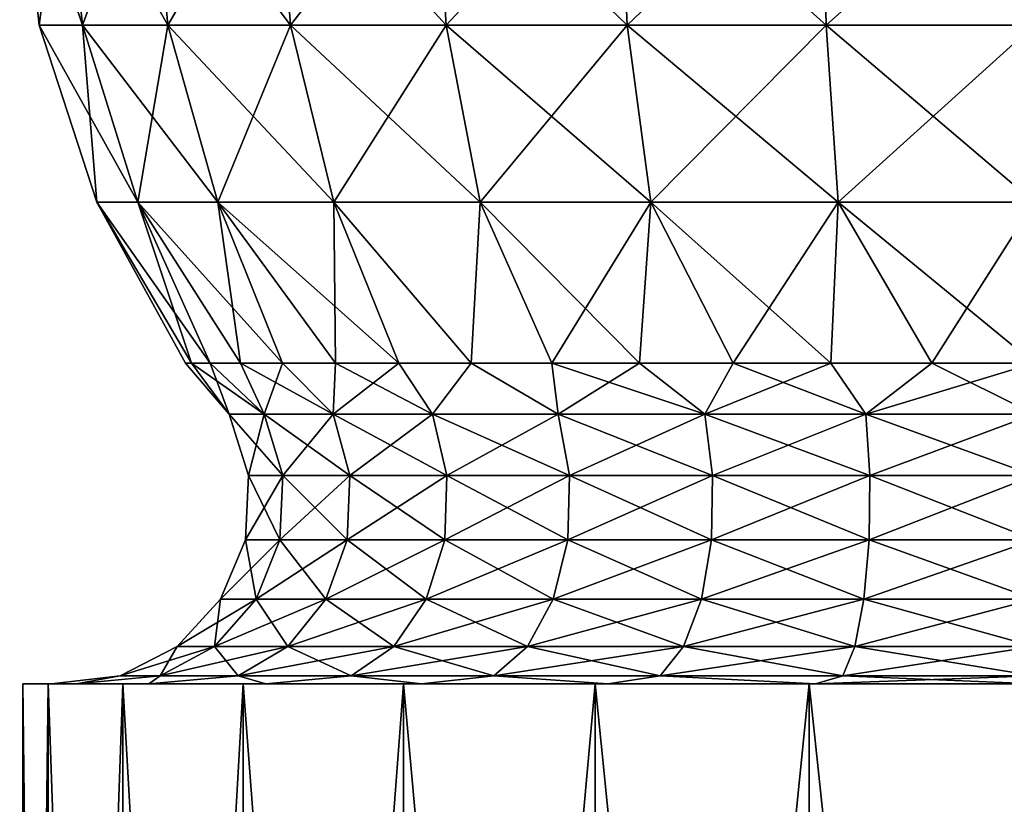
# Model space of a CAD drawing. Header units: millimetres. Extents: x -84 to 84, y -375 to 242.
# Tile 128 of 166: x -12 to 0, y 165 to 175. Entities that reach past the tile are written whole.
import ezdxf

# ---------------------------------------------------------------- set-up
doc = ezdxf.new("R2010")
doc.units = ezdxf.units.MM
doc.header["$LTSCALE"] = 81.481481
for name, color, linetype in [('235', 7, 'CONTINUOUS'), ('237', 7, 'CONTINUOUS'), ('246', 7, 'CONTINUOUS'), ('247', 7, 'CONTINUOUS')]:
    doc.layers.add(name, color=color, linetype=linetype)

msp = doc.modelspace()

# ---------------------------------------------------------------- linework, layer by layer
at = {"layer": '235', "color": 7, "linetype": 'CONTINUOUS', "true_color": 0xa2afbf}
for points in [[(-11.899, 166.768, -7.575), (-11.601, 166.768, -4.926), (-11.601, 166.768, -10.224), (-11.899, 166.768, -7.575)], [(-11.601, 166.768, -4.926), (-10.721, 166.768, -2.411), (-11.27, 166.768, -5.002), (-11.601, 166.768, -4.926)], [(-11.601, 166.768, -10.224), (-11.601, 166.768, -4.926), (-11.56, 166.768, -7.575), (-11.601, 166.768, -10.224)], [(-11.56, 166.768, -7.575), (-11.601, 166.768, -4.926), (-11.27, 166.768, -5.002), (-11.56, 166.768, -7.575)], [(-10.721, 166.768, -12.739), (-11.601, 166.768, -10.224), (-11.27, 166.768, -10.148), (-10.721, 166.768, -12.739)], [(-11.27, 166.768, -10.148), (-11.601, 166.768, -10.224), (-11.56, 166.768, -7.575), (-11.27, 166.768, -10.148)], [(-11.27, 166.768, -5.002), (-10.721, 166.768, -2.411), (-10.415, 166.768, -2.558), (-11.27, 166.768, -5.002)], [(-10.415, 166.768, -12.592), (-10.721, 166.768, -12.739), (-11.27, 166.768, -10.148), (-10.415, 166.768, -12.592)], [(-10.721, 166.768, -2.411), (-9.303, 166.768, -0.154), (-10.415, 166.768, -2.558), (-10.721, 166.768, -2.411)], [(-9.303, 166.768, -14.996), (-10.721, 166.768, -12.739), (-10.415, 166.768, -12.592), (-9.303, 166.768, -14.996)], [(-10.415, 166.768, -2.558), (-9.303, 166.768, -0.154), (-9.037, 166.768, -0.366), (-10.415, 166.768, -2.558)], [(-9.037, 166.768, -14.784), (-9.303, 166.768, -14.996), (-10.415, 166.768, -12.592), (-9.037, 166.768, -14.784)], [(-9.303, 166.768, -0.154), (-7.418, 166.768, 1.73), (-9.037, 166.768, -0.366), (-9.303, 166.768, -0.154)], [(-7.418, 166.768, -16.88), (-9.303, 166.768, -14.996), (-9.037, 166.768, -14.784), (-7.418, 166.768, -16.88)], [(-9.037, 166.768, -0.366), (-7.418, 166.768, 1.73), (-7.206, 166.768, 1.464), (-9.037, 166.768, -0.366)], [(-7.206, 166.768, -16.614), (-7.418, 166.768, -16.88), (-9.037, 166.768, -14.784), (-7.206, 166.768, -16.614)], [(-7.418, 166.768, 1.73), (-5.162, 166.768, 3.147), (-7.206, 166.768, 1.464), (-7.418, 166.768, 1.73)], [(-5.162, 166.768, -18.297), (-7.418, 166.768, -16.88), (-7.206, 166.768, -16.614), (-5.162, 166.768, -18.297)], [(-7.206, 166.768, 1.464), (-5.162, 166.768, 3.147), (-5.014, 166.768, 2.841), (-7.206, 166.768, 1.464)], [(-5.014, 166.768, -17.991), (-5.162, 166.768, -18.297), (-7.206, 166.768, -16.614), (-5.014, 166.768, -17.991)], [(-5.162, 166.768, 3.147), (-2.647, 166.768, 4.027), (-5.014, 166.768, 2.841), (-5.162, 166.768, 3.147)], [(-2.647, 166.768, -19.177), (-5.162, 166.768, -18.297), (-5.014, 166.768, -17.991), (-2.647, 166.768, -19.177)], [(-5.014, 166.768, 2.841), (-2.647, 166.768, 4.027), (-2.571, 166.768, 3.696), (-5.014, 166.768, 2.841)], [(-2.571, 166.768, -18.846), (-2.647, 166.768, -19.177), (-5.014, 166.768, -17.991), (-2.571, 166.768, -18.846)], [(-2.647, 166.768, 4.027), (0, 166.768, 4.325), (-2.571, 166.768, 3.696), (-2.647, 166.768, 4.027)], [(0, 166.768, -19.475), (-2.647, 166.768, -19.177), (0, 166.768, -19.135), (0, 166.768, -19.475)], [(0, 166.768, -19.135), (-2.647, 166.768, -19.177), (-2.571, 166.768, -18.846), (0, 166.768, -19.135)], [(0, 166.768, 4.325), (0, 166.768, 3.985), (-2.571, 166.768, 3.696), (0, 166.768, 4.325)]]:
    msp.add_3dface(points, dxfattribs=at)
at = {"layer": '237', "color": 7, "linetype": 'CONTINUOUS', "true_color": 0xa2afbf}
for points in [[(-11.705, 174.518, -8.805), (-11.705, 174.518, -6.345), (-11.934, 176.699, -8.829), (-11.705, 174.518, -8.805)], [(-11.413, 176.699, -11.283), (-11.705, 174.518, -8.805), (-11.934, 176.699, -8.829), (-11.413, 176.699, -11.283)], [(-11.705, 174.518, -6.345), (-11.194, 174.518, -3.938), (-11.934, 176.699, -6.321), (-11.705, 174.518, -6.345)], [(-11.934, 176.699, -8.829), (-11.705, 174.518, -6.345), (-11.934, 176.699, -6.321), (-11.934, 176.699, -8.829)], [(-11.934, 176.699, -6.321), (-11.194, 174.518, -3.938), (-11.413, 176.699, -3.867), (-11.934, 176.699, -6.321)], [(-11.194, 174.518, -11.212), (-11.705, 174.518, -8.805), (-11.413, 176.699, -11.283), (-11.194, 174.518, -11.212)], [(-10.392, 176.699, -13.575), (-11.194, 174.518, -11.212), (-11.413, 176.699, -11.283), (-10.392, 176.699, -13.575)], [(-11.194, 174.518, -3.938), (-10.193, 174.518, -1.69), (-11.413, 176.699, -3.867), (-11.194, 174.518, -3.938)], [(-11.413, 176.699, -3.867), (-10.193, 174.518, -1.69), (-10.392, 176.699, -1.575), (-11.413, 176.699, -3.867)], [(-10.193, 174.518, -13.46), (-11.194, 174.518, -11.212), (-10.392, 176.699, -13.575), (-10.193, 174.518, -13.46)], [(-8.918, 176.699, -15.605), (-10.193, 174.518, -13.46), (-10.392, 176.699, -13.575), (-8.918, 176.699, -15.605)], [(-10.193, 174.518, -1.69), (-8.747, 174.518, 0.3), (-10.392, 176.699, -1.575), (-10.193, 174.518, -1.69)], [(-10.392, 176.699, -1.575), (-8.747, 174.518, 0.3), (-8.918, 176.699, 0.455), (-10.392, 176.699, -1.575)], [(-8.747, 174.518, -15.45), (-10.193, 174.518, -13.46), (-8.918, 176.699, -15.605), (-8.747, 174.518, -15.45)], [(-7.053, 176.699, -17.283), (-8.747, 174.518, -15.45), (-8.918, 176.699, -15.605), (-7.053, 176.699, -17.283)], [(-8.747, 174.518, 0.3), (-6.918, 174.518, 1.947), (-8.918, 176.699, 0.455), (-8.747, 174.518, 0.3)], [(-8.918, 176.699, 0.455), (-6.918, 174.518, 1.947), (-7.053, 176.699, 2.133), (-8.918, 176.699, 0.455)], [(-6.918, 174.518, -17.097), (-8.747, 174.518, -15.45), (-7.053, 176.699, -17.283), (-6.918, 174.518, -17.097)], [(-4.881, 176.699, -18.538), (-6.918, 174.518, -17.097), (-7.053, 176.699, -17.283), (-4.881, 176.699, -18.538)], [(-6.918, 174.518, 1.947), (-4.787, 174.518, 3.177), (-7.053, 176.699, 2.133), (-6.918, 174.518, 1.947)], [(-7.053, 176.699, 2.133), (-4.787, 174.518, 3.177), (-4.881, 176.699, 3.388), (-7.053, 176.699, 2.133)], [(-4.787, 174.518, -18.327), (-6.918, 174.518, -17.097), (-4.881, 176.699, -18.538), (-4.787, 174.518, -18.327)], [(-2.495, 176.699, -19.313), (-4.787, 174.518, -18.327), (-4.881, 176.699, -18.538), (-2.495, 176.699, -19.313)], [(-4.787, 174.518, 3.177), (-2.447, 174.518, 3.938), (-4.881, 176.699, 3.388), (-4.787, 174.518, 3.177)], [(-4.881, 176.699, 3.388), (-2.447, 174.518, 3.938), (-2.495, 176.699, 4.163), (-4.881, 176.699, 3.388)], [(-2.447, 174.518, -19.088), (-4.787, 174.518, -18.327), (-2.495, 176.699, -19.313), (-2.447, 174.518, -19.088)], [(0, 174.518, 4.195), (0, 176.699, 4.425), (-2.495, 176.699, 4.163), (0, 174.518, 4.195)], [(-2.447, 174.518, 3.938), (0, 174.518, 4.195), (-2.495, 176.699, 4.163), (-2.447, 174.518, 3.938)], [(0, 176.699, -19.575), (-2.447, 174.518, -19.088), (-2.495, 176.699, -19.313), (0, 176.699, -19.575)], [(0, 176.699, -19.575), (0, 174.518, -19.345), (-2.447, 174.518, -19.088), (0, 176.699, -19.575)], [(-11.027, 172.434, -8.734), (-11.027, 172.434, -6.416), (-11.705, 174.518, -8.805), (-11.027, 172.434, -8.734)], [(-11.194, 174.518, -11.212), (-11.027, 172.434, -8.734), (-11.705, 174.518, -8.805), (-11.194, 174.518, -11.212)], [(-11.027, 172.434, -6.416), (-10.545, 172.434, -4.149), (-11.705, 174.518, -6.345), (-11.027, 172.434, -6.416)], [(-11.705, 174.518, -8.805), (-11.027, 172.434, -6.416), (-11.705, 174.518, -6.345), (-11.705, 174.518, -8.805)], [(-11.705, 174.518, -6.345), (-10.545, 172.434, -4.149), (-11.194, 174.518, -3.938), (-11.705, 174.518, -6.345)], [(-10.545, 172.434, -11.001), (-11.027, 172.434, -8.734), (-11.194, 174.518, -11.212), (-10.545, 172.434, -11.001)], [(-10.193, 174.518, -13.46), (-10.545, 172.434, -11.001), (-11.194, 174.518, -11.212), (-10.193, 174.518, -13.46)], [(-10.545, 172.434, -4.149), (-9.602, 172.434, -2.031), (-11.194, 174.518, -3.938), (-10.545, 172.434, -4.149)], [(-11.194, 174.518, -3.938), (-9.602, 172.434, -2.031), (-10.193, 174.518, -1.69), (-11.194, 174.518, -3.938)], [(-9.602, 172.434, -13.119), (-10.545, 172.434, -11.001), (-10.193, 174.518, -13.46), (-9.602, 172.434, -13.119)], [(-8.747, 174.518, -15.45), (-9.602, 172.434, -13.119), (-10.193, 174.518, -13.46), (-8.747, 174.518, -15.45)], [(-9.602, 172.434, -2.031), (-8.239, 172.434, -0.156), (-10.193, 174.518, -1.69), (-9.602, 172.434, -2.031)], [(-10.193, 174.518, -1.69), (-8.239, 172.434, -0.156), (-8.747, 174.518, 0.3), (-10.193, 174.518, -1.69)], [(-8.239, 172.434, -14.994), (-9.602, 172.434, -13.119), (-8.747, 174.518, -15.45), (-8.239, 172.434, -14.994)], [(-6.918, 174.518, -17.097), (-8.239, 172.434, -14.994), (-8.747, 174.518, -15.45), (-6.918, 174.518, -17.097)], [(-8.239, 172.434, -0.156), (-6.517, 172.434, 1.395), (-8.747, 174.518, 0.3), (-8.239, 172.434, -0.156)], [(-8.747, 174.518, 0.3), (-6.517, 172.434, 1.395), (-6.918, 174.518, 1.947), (-8.747, 174.518, 0.3)], [(-6.517, 172.434, -16.545), (-8.239, 172.434, -14.994), (-6.918, 174.518, -17.097), (-6.517, 172.434, -16.545)], [(-4.787, 174.518, -18.327), (-6.517, 172.434, -16.545), (-6.918, 174.518, -17.097), (-4.787, 174.518, -18.327)], [(-6.517, 172.434, 1.395), (-4.51, 172.434, 2.554), (-6.918, 174.518, 1.947), (-6.517, 172.434, 1.395)], [(-6.918, 174.518, 1.947), (-4.51, 172.434, 2.554), (-4.787, 174.518, 3.177), (-6.918, 174.518, 1.947)], [(-4.51, 172.434, -17.704), (-6.517, 172.434, -16.545), (-4.787, 174.518, -18.327), (-4.51, 172.434, -17.704)], [(-2.447, 174.518, -19.088), (-4.51, 172.434, -17.704), (-4.787, 174.518, -18.327), (-2.447, 174.518, -19.088)], [(-4.51, 172.434, 2.554), (-2.305, 172.434, 3.27), (-4.787, 174.518, 3.177), (-4.51, 172.434, 2.554)], [(-4.787, 174.518, 3.177), (-2.305, 172.434, 3.27), (-2.447, 174.518, 3.938), (-4.787, 174.518, 3.177)], [(-2.305, 172.434, -18.42), (-4.51, 172.434, -17.704), (-2.447, 174.518, -19.088), (-2.305, 172.434, -18.42)], [(0, 172.434, 3.512), (0, 174.518, 4.195), (-2.447, 174.518, 3.938), (0, 172.434, 3.512)], [(-2.305, 172.434, 3.27), (0, 172.434, 3.512), (-2.447, 174.518, 3.938), (-2.305, 172.434, 3.27)], [(0, 174.518, -19.345), (-2.305, 172.434, -18.42), (-2.447, 174.518, -19.088), (0, 174.518, -19.345)], [(0, 174.518, -19.345), (0, 172.434, -18.662), (-2.305, 172.434, -18.42), (0, 174.518, -19.345)], [(-9.912, 170.541, -6.372), (-9.694, 170.541, -5.186), (-11.027, 172.434, -6.416), (-9.912, 170.541, -6.372)], [(-11.027, 172.434, -6.416), (-9.694, 170.541, -5.186), (-10.545, 172.434, -4.149), (-11.027, 172.434, -6.416)], [(-9.984, 170.541, -7.575), (-9.912, 170.541, -6.372), (-11.027, 172.434, -6.416), (-9.984, 170.541, -7.575)], [(-9.912, 170.541, -8.778), (-9.984, 170.541, -7.575), (-11.027, 172.434, -8.734), (-9.912, 170.541, -8.778)], [(-11.027, 172.434, -8.734), (-9.984, 170.541, -7.575), (-11.027, 172.434, -6.416), (-11.027, 172.434, -8.734)], [(-10.545, 172.434, -11.001), (-9.912, 170.541, -8.778), (-11.027, 172.434, -8.734), (-10.545, 172.434, -11.001)], [(-9.335, 170.541, -4.035), (-8.841, 170.541, -2.935), (-10.545, 172.434, -4.149), (-9.335, 170.541, -4.035)], [(-10.545, 172.434, -4.149), (-8.841, 170.541, -2.935), (-9.602, 172.434, -2.031), (-10.545, 172.434, -4.149)], [(-9.694, 170.541, -5.186), (-9.335, 170.541, -4.035), (-10.545, 172.434, -4.149), (-9.694, 170.541, -5.186)], [(-9.694, 170.541, -9.964), (-9.912, 170.541, -8.778), (-10.545, 172.434, -11.001), (-9.694, 170.541, -9.964)], [(-9.335, 170.541, -11.115), (-9.694, 170.541, -9.964), (-10.545, 172.434, -11.001), (-9.335, 170.541, -11.115)], [(-9.602, 172.434, -13.119), (-9.335, 170.541, -11.115), (-10.545, 172.434, -11.001), (-9.602, 172.434, -13.119)], [(-8.217, 170.541, -1.903), (-7.473, 170.541, -0.954), (-9.602, 172.434, -2.031), (-8.217, 170.541, -1.903)], [(-9.602, 172.434, -2.031), (-7.473, 170.541, -0.954), (-8.239, 172.434, -0.156), (-9.602, 172.434, -2.031)], [(-8.841, 170.541, -2.935), (-8.217, 170.541, -1.903), (-9.602, 172.434, -2.031), (-8.841, 170.541, -2.935)], [(-8.841, 170.541, -12.215), (-9.335, 170.541, -11.115), (-9.602, 172.434, -13.119), (-8.841, 170.541, -12.215)], [(-8.217, 170.541, -13.247), (-8.841, 170.541, -12.215), (-9.602, 172.434, -13.119), (-8.217, 170.541, -13.247)], [(-8.239, 172.434, -14.994), (-8.217, 170.541, -13.247), (-9.602, 172.434, -13.119), (-8.239, 172.434, -14.994)], [(-7.473, 170.541, -0.954), (-6.621, 170.541, -0.102), (-8.239, 172.434, -0.156), (-7.473, 170.541, -0.954)], [(-8.239, 172.434, -0.156), (-6.621, 170.541, -0.102), (-6.517, 172.434, 1.395), (-8.239, 172.434, -0.156)], [(-7.473, 170.541, -14.196), (-8.217, 170.541, -13.247), (-8.239, 172.434, -14.994), (-7.473, 170.541, -14.196)], [(-6.621, 170.541, -15.048), (-7.473, 170.541, -14.196), (-8.239, 172.434, -14.994), (-6.621, 170.541, -15.048)], [(-6.517, 172.434, -16.545), (-6.621, 170.541, -15.048), (-8.239, 172.434, -14.994), (-6.517, 172.434, -16.545)], [(-6.621, 170.541, -0.102), (-5.672, 170.541, 0.642), (-6.517, 172.434, 1.395), (-6.621, 170.541, -0.102)], [(-5.672, 170.541, -15.792), (-6.621, 170.541, -15.048), (-6.517, 172.434, -16.545), (-5.672, 170.541, -15.792)], [(-5.672, 170.541, 0.642), (-4.64, 170.541, 1.266), (-6.517, 172.434, 1.395), (-5.672, 170.541, 0.642)], [(-6.517, 172.434, 1.395), (-4.64, 170.541, 1.266), (-4.51, 172.434, 2.554), (-6.517, 172.434, 1.395)], [(-4.51, 172.434, -17.704), (-5.672, 170.541, -15.792), (-6.517, 172.434, -16.545), (-4.51, 172.434, -17.704)], [(-4.64, 170.541, -16.416), (-5.672, 170.541, -15.792), (-4.51, 172.434, -17.704), (-4.64, 170.541, -16.416)], [(-4.64, 170.541, 1.266), (-3.54, 170.541, 1.76), (-4.51, 172.434, 2.554), (-4.64, 170.541, 1.266)], [(-3.54, 170.541, -16.91), (-4.64, 170.541, -16.416), (-4.51, 172.434, -17.704), (-3.54, 170.541, -16.91)], [(-3.54, 170.541, 1.76), (-2.389, 170.541, 2.119), (-4.51, 172.434, 2.554), (-3.54, 170.541, 1.76)], [(-4.51, 172.434, 2.554), (-2.389, 170.541, 2.119), (-2.305, 172.434, 3.27), (-4.51, 172.434, 2.554)], [(-2.305, 172.434, -18.42), (-3.54, 170.541, -16.91), (-4.51, 172.434, -17.704), (-2.305, 172.434, -18.42)], [(-2.389, 170.541, -17.269), (-3.54, 170.541, -16.91), (-2.305, 172.434, -18.42), (-2.389, 170.541, -17.269)], [(-2.389, 170.541, 2.119), (-1.203, 170.541, 2.337), (-2.305, 172.434, 3.27), (-2.389, 170.541, 2.119)], [(-1.203, 170.541, -17.487), (-2.389, 170.541, -17.269), (-2.305, 172.434, -18.42), (-1.203, 170.541, -17.487)], [(0, 170.541, 2.409), (0, 172.434, 3.512), (-2.305, 172.434, 3.27), (0, 170.541, 2.409)], [(-1.203, 170.541, 2.337), (0, 170.541, 2.409), (-2.305, 172.434, 3.27), (-1.203, 170.541, 2.337)], [(0, 172.434, -18.662), (-1.203, 170.541, -17.487), (-2.305, 172.434, -18.42), (0, 172.434, -18.662)], [(0, 172.434, -18.662), (0, 170.541, -17.559), (-1.203, 170.541, -17.487), (0, 172.434, -18.662)]]:
    msp.add_3dface(points, dxfattribs=at)
at = {"layer": '246', "color": 7, "linetype": 'CONTINUOUS', "true_color": 0xa2afbf}
for points in [[(-11.899, 166.768, -7.575), (-11.601, 166.768, -10.224), (-11.9, 141.768, -7.575), (-11.899, 166.768, -7.575)], [(-11.899, 166.768, -7.575), (-11.9, 141.768, -7.575), (-11.602, 141.768, -4.927), (-11.899, 166.768, -7.575)], [(-11.601, 166.768, -10.224), (-11.602, 141.768, -10.223), (-11.9, 141.768, -7.575), (-11.601, 166.768, -10.224)], [(-11.601, 166.768, -4.926), (-11.899, 166.768, -7.575), (-11.602, 141.768, -4.927), (-11.601, 166.768, -4.926)], [(-11.601, 166.768, -4.926), (-11.602, 141.768, -4.927), (-10.722, 141.768, -2.412), (-11.601, 166.768, -4.926)], [(-11.601, 166.768, -10.224), (-10.721, 166.768, -12.739), (-11.602, 141.768, -10.223), (-11.601, 166.768, -10.224)], [(-10.721, 166.768, -12.739), (-10.722, 141.768, -12.738), (-11.602, 141.768, -10.223), (-10.721, 166.768, -12.739)], [(-10.721, 166.768, -2.411), (-11.601, 166.768, -4.926), (-10.722, 141.768, -2.412), (-10.721, 166.768, -2.411)], [(-10.721, 166.768, -2.411), (-10.722, 141.768, -2.412), (-9.304, 141.768, -0.155), (-10.721, 166.768, -2.411)], [(-10.721, 166.768, -12.739), (-9.303, 166.768, -14.996), (-10.722, 141.768, -12.738), (-10.721, 166.768, -12.739)], [(-9.303, 166.768, -14.996), (-9.304, 141.768, -14.995), (-10.722, 141.768, -12.738), (-9.303, 166.768, -14.996)], [(-9.303, 166.768, -0.154), (-10.721, 166.768, -2.411), (-9.304, 141.768, -0.155), (-9.303, 166.768, -0.154)], [(-9.303, 166.768, -0.154), (-9.304, 141.768, -0.155), (-7.42, 141.768, 1.729), (-9.303, 166.768, -0.154)], [(-9.303, 166.768, -14.996), (-7.418, 166.768, -16.88), (-9.304, 141.768, -14.995), (-9.303, 166.768, -14.996)], [(-7.418, 166.768, -16.88), (-7.42, 141.768, -16.879), (-9.304, 141.768, -14.995), (-7.418, 166.768, -16.88)], [(-7.418, 166.768, 1.73), (-9.303, 166.768, -0.154), (-7.42, 141.768, 1.729), (-7.418, 166.768, 1.73)], [(-7.418, 166.768, 1.73), (-7.42, 141.768, 1.729), (-5.163, 141.768, 3.147), (-7.418, 166.768, 1.73)], [(-7.418, 166.768, -16.88), (-5.162, 166.768, -18.297), (-7.42, 141.768, -16.879), (-7.418, 166.768, -16.88)], [(-5.162, 166.768, -18.297), (-5.163, 141.768, -18.297), (-7.42, 141.768, -16.879), (-5.162, 166.768, -18.297)], [(-5.162, 166.768, 3.147), (-7.418, 166.768, 1.73), (-5.163, 141.768, 3.147), (-5.162, 166.768, 3.147)], [(-5.162, 166.768, 3.147), (-5.163, 141.768, 3.147), (-2.648, 141.768, 4.027), (-5.162, 166.768, 3.147)], [(-5.162, 166.768, -18.297), (-2.647, 166.768, -19.177), (-5.163, 141.768, -18.297), (-5.162, 166.768, -18.297)], [(-2.647, 166.768, -19.177), (-2.648, 141.768, -19.177), (-5.163, 141.768, -18.297), (-2.647, 166.768, -19.177)], [(-2.647, 166.768, 4.027), (-5.162, 166.768, 3.147), (-2.648, 141.768, 4.027), (-2.647, 166.768, 4.027)], [(0, 141.768, 4.325), (-2.647, 166.768, 4.027), (-2.648, 141.768, 4.027), (0, 141.768, 4.325)], [(0, 166.768, -19.475), (0, 141.768, -19.475), (-2.648, 141.768, -19.177), (0, 166.768, -19.475)], [(-2.647, 166.768, -19.177), (0, 166.768, -19.475), (-2.648, 141.768, -19.177), (-2.647, 166.768, -19.177)], [(0, 141.768, 4.325), (0, 166.768, 4.325), (-2.647, 166.768, 4.027), (0, 141.768, 4.325)]]:
    msp.add_3dface(points, dxfattribs=at)
at = {"layer": '247', "color": 7, "linetype": 'CONTINUOUS', "true_color": 0xa2afbf}
for points in [[(-9.912, 170.541, -6.372), (-9.984, 170.541, -7.575), (-9.471, 169.941, -6.58), (-9.912, 170.541, -6.372)], [(-9.984, 170.541, -7.575), (-9.912, 170.541, -8.778), (-9.471, 169.941, -8.57), (-9.984, 170.541, -7.575)], [(-9.984, 170.541, -7.575), (-9.471, 169.941, -8.57), (-9.471, 169.941, -6.58), (-9.984, 170.541, -7.575)], [(-9.694, 170.541, -5.186), (-9.912, 170.541, -6.372), (-9.057, 169.941, -4.632), (-9.694, 170.541, -5.186)], [(-9.912, 170.541, -6.372), (-9.471, 169.941, -6.58), (-9.057, 169.941, -4.632), (-9.912, 170.541, -6.372)], [(-9.912, 170.541, -8.778), (-9.694, 170.541, -9.964), (-9.471, 169.941, -8.57), (-9.912, 170.541, -8.778)], [(-9.335, 170.541, -4.035), (-9.694, 170.541, -5.186), (-9.057, 169.941, -4.632), (-9.335, 170.541, -4.035)], [(-9.694, 170.541, -9.964), (-9.335, 170.541, -11.115), (-9.057, 169.941, -10.518), (-9.694, 170.541, -9.964)], [(-9.694, 170.541, -9.964), (-9.057, 169.941, -10.518), (-9.471, 169.941, -8.57), (-9.694, 170.541, -9.964)], [(-8.841, 170.541, -2.935), (-9.335, 170.541, -4.035), (-8.247, 169.941, -2.814), (-8.841, 170.541, -2.935)], [(-9.335, 170.541, -4.035), (-9.057, 169.941, -4.632), (-8.247, 169.941, -2.814), (-9.335, 170.541, -4.035)], [(-9.335, 170.541, -11.115), (-8.841, 170.541, -12.215), (-9.057, 169.941, -10.518), (-9.335, 170.541, -11.115)], [(-8.841, 170.541, -12.215), (-8.247, 169.941, -12.336), (-9.057, 169.941, -10.518), (-8.841, 170.541, -12.215)], [(-8.217, 170.541, -1.903), (-8.841, 170.541, -2.935), (-8.247, 169.941, -2.814), (-8.217, 170.541, -1.903)], [(-8.841, 170.541, -12.215), (-8.217, 170.541, -13.247), (-8.247, 169.941, -12.336), (-8.841, 170.541, -12.215)], [(-8.217, 170.541, -1.903), (-8.247, 169.941, -2.814), (-7.077, 169.941, -1.203), (-8.217, 170.541, -1.903)], [(-8.217, 170.541, -13.247), (-7.473, 170.541, -14.196), (-8.247, 169.941, -12.336), (-8.217, 170.541, -13.247)], [(-7.473, 170.541, -14.196), (-7.077, 169.941, -13.947), (-8.247, 169.941, -12.336), (-7.473, 170.541, -14.196)], [(-7.473, 170.541, -0.954), (-8.217, 170.541, -1.903), (-7.077, 169.941, -1.203), (-7.473, 170.541, -0.954)], [(-6.621, 170.541, -0.102), (-7.473, 170.541, -0.954), (-7.077, 169.941, -1.203), (-6.621, 170.541, -0.102)], [(-7.473, 170.541, -14.196), (-6.621, 170.541, -15.048), (-7.077, 169.941, -13.947), (-7.473, 170.541, -14.196)], [(-6.621, 170.541, -0.102), (-7.077, 169.941, -1.203), (-5.597, 169.941, 0.129), (-6.621, 170.541, -0.102)], [(-6.621, 170.541, -15.048), (-5.597, 169.941, -15.279), (-7.077, 169.941, -13.947), (-6.621, 170.541, -15.048)], [(-5.672, 170.541, 0.642), (-6.621, 170.541, -0.102), (-5.597, 169.941, 0.129), (-5.672, 170.541, 0.642)], [(-6.621, 170.541, -15.048), (-5.672, 170.541, -15.792), (-5.597, 169.941, -15.279), (-6.621, 170.541, -15.048)], [(-4.64, 170.541, 1.266), (-5.672, 170.541, 0.642), (-3.873, 169.941, 1.125), (-4.64, 170.541, 1.266)], [(-5.672, 170.541, 0.642), (-5.597, 169.941, 0.129), (-3.873, 169.941, 1.125), (-5.672, 170.541, 0.642)], [(-5.672, 170.541, -15.792), (-4.64, 170.541, -16.416), (-5.597, 169.941, -15.279), (-5.672, 170.541, -15.792)], [(-4.64, 170.541, -16.416), (-3.873, 169.941, -16.275), (-5.597, 169.941, -15.279), (-4.64, 170.541, -16.416)], [(-3.54, 170.541, 1.76), (-4.64, 170.541, 1.266), (-3.873, 169.941, 1.125), (-3.54, 170.541, 1.76)], [(-4.64, 170.541, -16.416), (-3.54, 170.541, -16.91), (-3.873, 169.941, -16.275), (-4.64, 170.541, -16.416)], [(-3.54, 170.541, 1.76), (-3.873, 169.941, 1.125), (-1.98, 169.941, 1.74), (-3.54, 170.541, 1.76)], [(-3.54, 170.541, -16.91), (-2.389, 170.541, -17.269), (-3.873, 169.941, -16.275), (-3.54, 170.541, -16.91)], [(-2.389, 170.541, -17.269), (-1.98, 169.941, -16.89), (-3.873, 169.941, -16.275), (-2.389, 170.541, -17.269)], [(-2.389, 170.541, 2.119), (-3.54, 170.541, 1.76), (-1.98, 169.941, 1.74), (-2.389, 170.541, 2.119)], [(-1.203, 170.541, 2.337), (-2.389, 170.541, 2.119), (-1.98, 169.941, 1.74), (-1.203, 170.541, 2.337)], [(-2.389, 170.541, -17.269), (-1.203, 170.541, -17.487), (-1.98, 169.941, -16.89), (-2.389, 170.541, -17.269)], [(0, 170.541, -17.559), (0, 169.941, -17.098), (-1.98, 169.941, -16.89), (0, 170.541, -17.559)], [(-1.203, 170.541, -17.487), (0, 170.541, -17.559), (-1.98, 169.941, -16.89), (-1.203, 170.541, -17.487)], [(0, 169.941, 1.948), (-1.203, 170.541, 2.337), (-1.98, 169.941, 1.74), (0, 169.941, 1.948)], [(0, 169.941, 1.948), (0, 170.541, 2.409), (-1.203, 170.541, 2.337), (0, 169.941, 1.948)], [(-9.244, 169.218, -8.547), (-9.244, 169.218, -6.603), (-9.471, 169.941, -8.57), (-9.244, 169.218, -8.547)], [(-9.057, 169.941, -10.518), (-9.244, 169.218, -8.547), (-9.471, 169.941, -8.57), (-9.057, 169.941, -10.518)], [(-9.244, 169.218, -6.603), (-8.84, 169.218, -4.703), (-9.471, 169.941, -6.58), (-9.244, 169.218, -6.603)], [(-9.471, 169.941, -8.57), (-9.244, 169.218, -6.603), (-9.471, 169.941, -6.58), (-9.471, 169.941, -8.57)], [(-9.471, 169.941, -6.58), (-8.84, 169.218, -4.703), (-9.057, 169.941, -4.632), (-9.471, 169.941, -6.58)], [(-8.84, 169.218, -10.447), (-9.244, 169.218, -8.547), (-9.057, 169.941, -10.518), (-8.84, 169.218, -10.447)], [(-8.247, 169.941, -12.336), (-8.84, 169.218, -10.447), (-9.057, 169.941, -10.518), (-8.247, 169.941, -12.336)], [(-8.84, 169.218, -4.703), (-8.05, 169.218, -2.927), (-9.057, 169.941, -4.632), (-8.84, 169.218, -4.703)], [(-9.057, 169.941, -4.632), (-8.05, 169.218, -2.927), (-8.247, 169.941, -2.814), (-9.057, 169.941, -4.632)], [(-8.05, 169.218, -12.223), (-8.84, 169.218, -10.447), (-8.247, 169.941, -12.336), (-8.05, 169.218, -12.223)], [(-7.077, 169.941, -13.947), (-8.05, 169.218, -12.223), (-8.247, 169.941, -12.336), (-7.077, 169.941, -13.947)], [(-8.05, 169.218, -2.927), (-6.908, 169.218, -1.355), (-8.247, 169.941, -2.814), (-8.05, 169.218, -2.927)], [(-8.247, 169.941, -2.814), (-6.908, 169.218, -1.355), (-7.077, 169.941, -1.203), (-8.247, 169.941, -2.814)], [(-6.908, 169.218, -13.795), (-8.05, 169.218, -12.223), (-7.077, 169.941, -13.947), (-6.908, 169.218, -13.795)], [(-5.597, 169.941, -15.279), (-6.908, 169.218, -13.795), (-7.077, 169.941, -13.947), (-5.597, 169.941, -15.279)], [(-6.908, 169.218, -1.355), (-5.464, 169.218, -0.055), (-7.077, 169.941, -1.203), (-6.908, 169.218, -1.355)], [(-7.077, 169.941, -1.203), (-5.464, 169.218, -0.055), (-5.597, 169.941, 0.129), (-7.077, 169.941, -1.203)], [(-5.464, 169.218, -15.095), (-6.908, 169.218, -13.795), (-5.597, 169.941, -15.279), (-5.464, 169.218, -15.095)], [(-3.873, 169.941, -16.275), (-5.464, 169.218, -15.095), (-5.597, 169.941, -15.279), (-3.873, 169.941, -16.275)], [(-5.464, 169.218, -0.055), (-3.781, 169.218, 0.917), (-5.597, 169.941, 0.129), (-5.464, 169.218, -0.055)], [(-5.597, 169.941, 0.129), (-3.781, 169.218, 0.917), (-3.873, 169.941, 1.125), (-5.597, 169.941, 0.129)], [(-3.781, 169.218, -16.067), (-5.464, 169.218, -15.095), (-3.873, 169.941, -16.275), (-3.781, 169.218, -16.067)], [(-1.98, 169.941, -16.89), (-3.781, 169.218, -16.067), (-3.873, 169.941, -16.275), (-1.98, 169.941, -16.89)], [(-3.781, 169.218, 0.917), (-1.933, 169.218, 1.517), (-3.873, 169.941, 1.125), (-3.781, 169.218, 0.917)], [(-3.873, 169.941, 1.125), (-1.933, 169.218, 1.517), (-1.98, 169.941, 1.74), (-3.873, 169.941, 1.125)], [(-1.933, 169.218, -16.667), (-3.781, 169.218, -16.067), (-1.98, 169.941, -16.89), (-1.933, 169.218, -16.667)], [(0, 169.218, 1.72), (0, 169.941, 1.948), (-1.98, 169.941, 1.74), (0, 169.218, 1.72)], [(-1.933, 169.218, 1.517), (0, 169.218, 1.72), (-1.98, 169.941, 1.74), (-1.933, 169.218, 1.517)], [(0, 169.941, -17.098), (-1.933, 169.218, -16.667), (-1.98, 169.941, -16.89), (0, 169.941, -17.098)], [(0, 169.941, -17.098), (0, 169.218, -16.87), (-1.933, 169.218, -16.667), (0, 169.941, -17.098)], [(-8.873, 168.461, -10.458), (-9.279, 168.461, -8.55), (-8.84, 169.218, -10.447), (-8.873, 168.461, -10.458)], [(-9.279, 168.461, -8.55), (-9.279, 168.461, -6.6), (-9.244, 169.218, -8.547), (-9.279, 168.461, -8.55)], [(-8.84, 169.218, -10.447), (-9.279, 168.461, -8.55), (-9.244, 169.218, -8.547), (-8.84, 169.218, -10.447)], [(-9.279, 168.461, -6.6), (-8.873, 168.461, -4.692), (-9.244, 169.218, -6.603), (-9.279, 168.461, -6.6)], [(-9.244, 169.218, -8.547), (-9.279, 168.461, -6.6), (-9.244, 169.218, -6.603), (-9.244, 169.218, -8.547)], [(-9.244, 169.218, -6.603), (-8.873, 168.461, -4.692), (-8.84, 169.218, -4.703), (-9.244, 169.218, -6.603)], [(-8.08, 168.461, -12.24), (-8.873, 168.461, -10.458), (-8.05, 169.218, -12.223), (-8.08, 168.461, -12.24)], [(-8.05, 169.218, -12.223), (-8.873, 168.461, -10.458), (-8.84, 169.218, -10.447), (-8.05, 169.218, -12.223)], [(-8.873, 168.461, -4.692), (-8.08, 168.461, -2.91), (-8.84, 169.218, -4.703), (-8.873, 168.461, -4.692)], [(-8.84, 169.218, -4.703), (-8.08, 168.461, -2.91), (-8.05, 169.218, -2.927), (-8.84, 169.218, -4.703)], [(-6.934, 168.461, -13.818), (-8.08, 168.461, -12.24), (-6.908, 169.218, -13.795), (-6.934, 168.461, -13.818)], [(-6.908, 169.218, -13.795), (-8.08, 168.461, -12.24), (-8.05, 169.218, -12.223), (-6.908, 169.218, -13.795)], [(-8.08, 168.461, -2.91), (-6.934, 168.461, -1.332), (-8.05, 169.218, -2.927), (-8.08, 168.461, -2.91)], [(-8.05, 169.218, -2.927), (-6.934, 168.461, -1.332), (-6.908, 169.218, -1.355), (-8.05, 169.218, -2.927)], [(-5.484, 168.461, -15.123), (-6.934, 168.461, -13.818), (-5.464, 169.218, -15.095), (-5.484, 168.461, -15.123)], [(-5.464, 169.218, -15.095), (-6.934, 168.461, -13.818), (-6.908, 169.218, -13.795), (-5.464, 169.218, -15.095)], [(-6.934, 168.461, -1.332), (-5.484, 168.461, -0.027), (-6.908, 169.218, -1.355), (-6.934, 168.461, -1.332)], [(-6.908, 169.218, -1.355), (-5.484, 168.461, -0.027), (-5.464, 169.218, -0.055), (-6.908, 169.218, -1.355)], [(-3.795, 168.461, -16.098), (-5.484, 168.461, -15.123), (-3.781, 169.218, -16.067), (-3.795, 168.461, -16.098)], [(-3.781, 169.218, -16.067), (-5.484, 168.461, -15.123), (-5.464, 169.218, -15.095), (-3.781, 169.218, -16.067)], [(-5.484, 168.461, -0.027), (-3.795, 168.461, 0.948), (-5.464, 169.218, -0.055), (-5.484, 168.461, -0.027)], [(-5.464, 169.218, -0.055), (-3.795, 168.461, 0.948), (-3.781, 169.218, 0.917), (-5.464, 169.218, -0.055)], [(-1.94, 168.461, -16.701), (-3.795, 168.461, -16.098), (-1.933, 169.218, -16.667), (-1.94, 168.461, -16.701)], [(-1.933, 169.218, -16.667), (-3.795, 168.461, -16.098), (-3.781, 169.218, -16.067), (-1.933, 169.218, -16.667)], [(-3.795, 168.461, 0.948), (-1.94, 168.461, 1.551), (-3.781, 169.218, 0.917), (-3.795, 168.461, 0.948)], [(-3.781, 169.218, 0.917), (-1.94, 168.461, 1.551), (-1.933, 169.218, 1.517), (-3.781, 169.218, 0.917)], [(-1.94, 168.461, 1.551), (0, 168.461, 1.755), (-1.933, 169.218, 1.517), (-1.94, 168.461, 1.551)], [(0, 169.218, -16.87), (0, 168.461, -16.905), (-1.94, 168.461, -16.701), (0, 169.218, -16.87)], [(0, 169.218, -16.87), (-1.94, 168.461, -16.701), (-1.933, 169.218, -16.667), (0, 169.218, -16.87)], [(0, 168.461, 1.755), (0, 169.218, 1.72), (-1.933, 169.218, 1.517), (0, 168.461, 1.755)], [(-9.152, 167.762, -10.549), (-9.57, 167.762, -8.581), (-8.873, 168.461, -10.458), (-9.152, 167.762, -10.549)], [(-9.57, 167.762, -8.581), (-9.57, 167.762, -6.569), (-9.279, 168.461, -8.55), (-9.57, 167.762, -8.581)], [(-8.873, 168.461, -10.458), (-9.57, 167.762, -8.581), (-9.279, 168.461, -8.55), (-8.873, 168.461, -10.458)], [(-9.57, 167.762, -6.569), (-9.152, 167.762, -4.601), (-9.279, 168.461, -6.6), (-9.57, 167.762, -6.569)], [(-9.279, 168.461, -8.55), (-9.57, 167.762, -6.569), (-9.279, 168.461, -6.6), (-9.279, 168.461, -8.55)], [(-9.279, 168.461, -6.6), (-9.152, 167.762, -4.601), (-8.873, 168.461, -4.692), (-9.279, 168.461, -6.6)], [(-8.334, 167.762, -12.386), (-9.152, 167.762, -10.549), (-8.08, 168.461, -12.24), (-8.334, 167.762, -12.386)], [(-8.08, 168.461, -12.24), (-9.152, 167.762, -10.549), (-8.873, 168.461, -10.458), (-8.08, 168.461, -12.24)], [(-9.152, 167.762, -4.601), (-8.334, 167.762, -2.764), (-8.873, 168.461, -4.692), (-9.152, 167.762, -4.601)], [(-8.873, 168.461, -4.692), (-8.334, 167.762, -2.764), (-8.08, 168.461, -2.91), (-8.873, 168.461, -4.692)], [(-7.151, 167.762, -14.014), (-8.334, 167.762, -12.386), (-6.934, 168.461, -13.818), (-7.151, 167.762, -14.014)], [(-6.934, 168.461, -13.818), (-8.334, 167.762, -12.386), (-8.08, 168.461, -12.24), (-6.934, 168.461, -13.818)], [(-8.334, 167.762, -2.764), (-7.151, 167.762, -1.136), (-8.08, 168.461, -2.91), (-8.334, 167.762, -2.764)], [(-8.08, 168.461, -2.91), (-7.151, 167.762, -1.136), (-6.934, 168.461, -1.332), (-8.08, 168.461, -2.91)], [(-5.656, 167.762, -15.36), (-7.151, 167.762, -14.014), (-5.484, 168.461, -15.123), (-5.656, 167.762, -15.36)], [(-5.484, 168.461, -15.123), (-7.151, 167.762, -14.014), (-6.934, 168.461, -13.818), (-5.484, 168.461, -15.123)], [(-7.151, 167.762, -1.136), (-5.656, 167.762, 0.21), (-6.934, 168.461, -1.332), (-7.151, 167.762, -1.136)], [(-6.934, 168.461, -1.332), (-5.656, 167.762, 0.21), (-5.484, 168.461, -0.027), (-6.934, 168.461, -1.332)], [(-3.914, 167.762, -16.366), (-5.656, 167.762, -15.36), (-3.795, 168.461, -16.098), (-3.914, 167.762, -16.366)], [(-3.795, 168.461, -16.098), (-5.656, 167.762, -15.36), (-5.484, 168.461, -15.123), (-3.795, 168.461, -16.098)], [(-5.656, 167.762, 0.21), (-3.914, 167.762, 1.216), (-5.484, 168.461, -0.027), (-5.656, 167.762, 0.21)], [(-5.484, 168.461, -0.027), (-3.914, 167.762, 1.216), (-3.795, 168.461, 0.948), (-5.484, 168.461, -0.027)], [(-2.001, 167.762, -16.988), (-3.914, 167.762, -16.366), (-1.94, 168.461, -16.701), (-2.001, 167.762, -16.988)], [(-1.94, 168.461, -16.701), (-3.914, 167.762, -16.366), (-3.795, 168.461, -16.098), (-1.94, 168.461, -16.701)], [(-3.914, 167.762, 1.216), (-2.001, 167.762, 1.838), (-3.795, 168.461, 0.948), (-3.914, 167.762, 1.216)], [(-3.795, 168.461, 0.948), (-2.001, 167.762, 1.838), (-1.94, 168.461, 1.551), (-3.795, 168.461, 0.948)], [(-2.001, 167.762, 1.838), (0, 167.762, 2.048), (-1.94, 168.461, 1.551), (-2.001, 167.762, 1.838)], [(0, 168.461, -16.905), (0, 167.762, -17.198), (-2.001, 167.762, -16.988), (0, 168.461, -16.905)], [(0, 168.461, -16.905), (-2.001, 167.762, -16.988), (-1.94, 168.461, -16.701), (0, 168.461, -16.905)], [(0, 167.762, 2.048), (0, 168.461, 1.755), (-1.94, 168.461, 1.551), (0, 167.762, 2.048)], [(-9.642, 167.206, -10.708), (-10.082, 167.206, -8.635), (-9.152, 167.762, -10.549), (-9.642, 167.206, -10.708)], [(-10.082, 167.206, -8.635), (-10.082, 167.206, -6.515), (-9.57, 167.762, -8.581), (-10.082, 167.206, -8.635)], [(-9.152, 167.762, -10.549), (-10.082, 167.206, -8.635), (-9.57, 167.762, -8.581), (-9.152, 167.762, -10.549)], [(-10.082, 167.206, -6.515), (-9.642, 167.206, -4.442), (-9.57, 167.762, -6.569), (-10.082, 167.206, -6.515)], [(-9.57, 167.762, -8.581), (-10.082, 167.206, -6.515), (-9.57, 167.762, -6.569), (-9.57, 167.762, -8.581)], [(-8.78, 167.206, -12.644), (-9.642, 167.206, -10.708), (-8.334, 167.762, -12.386), (-8.78, 167.206, -12.644)], [(-8.334, 167.762, -12.386), (-9.642, 167.206, -10.708), (-9.152, 167.762, -10.549), (-8.334, 167.762, -12.386)], [(-9.642, 167.206, -4.442), (-8.78, 167.206, -2.506), (-9.152, 167.762, -4.601), (-9.642, 167.206, -4.442)], [(-9.57, 167.762, -6.569), (-9.642, 167.206, -4.442), (-9.152, 167.762, -4.601), (-9.57, 167.762, -6.569)], [(-9.152, 167.762, -4.601), (-8.78, 167.206, -2.506), (-8.334, 167.762, -2.764), (-9.152, 167.762, -4.601)], [(-7.534, 167.206, -14.359), (-8.78, 167.206, -12.644), (-7.151, 167.762, -14.014), (-7.534, 167.206, -14.359)], [(-7.151, 167.762, -14.014), (-8.78, 167.206, -12.644), (-8.334, 167.762, -12.386), (-7.151, 167.762, -14.014)], [(-8.78, 167.206, -2.506), (-7.534, 167.206, -0.791), (-8.334, 167.762, -2.764), (-8.78, 167.206, -2.506)], [(-8.334, 167.762, -2.764), (-7.534, 167.206, -0.791), (-7.151, 167.762, -1.136), (-8.334, 167.762, -2.764)], [(-5.959, 167.206, -15.777), (-7.534, 167.206, -14.359), (-5.656, 167.762, -15.36), (-5.959, 167.206, -15.777)], [(-5.656, 167.762, -15.36), (-7.534, 167.206, -14.359), (-7.151, 167.762, -14.014), (-5.656, 167.762, -15.36)], [(-7.534, 167.206, -0.791), (-5.959, 167.206, 0.627), (-7.151, 167.762, -1.136), (-7.534, 167.206, -0.791)], [(-7.151, 167.762, -1.136), (-5.959, 167.206, 0.627), (-5.656, 167.762, 0.21), (-7.151, 167.762, -1.136)], [(-4.123, 167.206, -16.836), (-5.959, 167.206, -15.777), (-3.914, 167.762, -16.366), (-4.123, 167.206, -16.836)], [(-3.914, 167.762, -16.366), (-5.959, 167.206, -15.777), (-5.656, 167.762, -15.36), (-3.914, 167.762, -16.366)], [(-5.959, 167.206, 0.627), (-4.123, 167.206, 1.686), (-5.656, 167.762, 0.21), (-5.959, 167.206, 0.627)], [(-5.656, 167.762, 0.21), (-4.123, 167.206, 1.686), (-3.914, 167.762, 1.216), (-5.656, 167.762, 0.21)], [(-2.108, 167.206, -17.491), (-4.123, 167.206, -16.836), (-2.001, 167.762, -16.988), (-2.108, 167.206, -17.491)], [(-2.001, 167.762, -16.988), (-4.123, 167.206, -16.836), (-3.914, 167.762, -16.366), (-2.001, 167.762, -16.988)], [(-4.123, 167.206, 1.686), (-2.108, 167.206, 2.341), (-3.914, 167.762, 1.216), (-4.123, 167.206, 1.686)], [(-3.914, 167.762, 1.216), (-2.108, 167.206, 2.341), (-2.001, 167.762, 1.838), (-3.914, 167.762, 1.216)], [(-2.108, 167.206, 2.341), (0, 167.206, 2.563), (-2.001, 167.762, 1.838), (-2.108, 167.206, 2.341)], [(0, 167.762, -17.198), (0, 167.206, -17.713), (-2.108, 167.206, -17.491), (0, 167.762, -17.198)], [(0, 167.762, -17.198), (-2.108, 167.206, -17.491), (-2.001, 167.762, -16.988), (0, 167.762, -17.198)], [(0, 167.206, 2.563), (0, 167.762, 2.048), (-2.001, 167.762, 1.838), (0, 167.206, 2.563)], [(-10.283, 166.86, -10.916), (-10.753, 166.86, -8.705), (-9.642, 167.206, -10.708), (-10.283, 166.86, -10.916)], [(-10.753, 166.86, -8.705), (-10.753, 166.86, -6.445), (-10.082, 167.206, -8.635), (-10.753, 166.86, -8.705)], [(-9.642, 167.206, -10.708), (-10.753, 166.86, -8.705), (-10.082, 167.206, -8.635), (-9.642, 167.206, -10.708)], [(-10.753, 166.86, -6.445), (-10.283, 166.86, -4.234), (-10.082, 167.206, -6.515), (-10.753, 166.86, -6.445)], [(-10.082, 167.206, -8.635), (-10.753, 166.86, -6.445), (-10.082, 167.206, -6.515), (-10.082, 167.206, -8.635)], [(-9.364, 166.86, -12.981), (-10.283, 166.86, -10.916), (-8.78, 167.206, -12.644), (-9.364, 166.86, -12.981)], [(-8.78, 167.206, -12.644), (-10.283, 166.86, -10.916), (-9.642, 167.206, -10.708), (-8.78, 167.206, -12.644)], [(-10.283, 166.86, -4.234), (-9.364, 166.86, -2.169), (-9.642, 167.206, -4.442), (-10.283, 166.86, -4.234)], [(-10.082, 167.206, -6.515), (-10.283, 166.86, -4.234), (-9.642, 167.206, -4.442), (-10.082, 167.206, -6.515)], [(-9.642, 167.206, -4.442), (-9.364, 166.86, -2.169), (-8.78, 167.206, -2.506), (-9.642, 167.206, -4.442)], [(-8.035, 166.86, -14.81), (-9.364, 166.86, -12.981), (-7.534, 167.206, -14.359), (-8.035, 166.86, -14.81)], [(-7.534, 167.206, -14.359), (-9.364, 166.86, -12.981), (-8.78, 167.206, -12.644), (-7.534, 167.206, -14.359)], [(-9.364, 166.86, -2.169), (-8.035, 166.86, -0.34), (-8.78, 167.206, -2.506), (-9.364, 166.86, -2.169)], [(-8.78, 167.206, -2.506), (-8.035, 166.86, -0.34), (-7.534, 167.206, -0.791), (-8.78, 167.206, -2.506)], [(-6.355, 166.86, -16.323), (-8.035, 166.86, -14.81), (-5.959, 167.206, -15.777), (-6.355, 166.86, -16.323)], [(-5.959, 167.206, -15.777), (-8.035, 166.86, -14.81), (-7.534, 167.206, -14.359), (-5.959, 167.206, -15.777)], [(-8.035, 166.86, -0.34), (-6.355, 166.86, 1.173), (-7.534, 167.206, -0.791), (-8.035, 166.86, -0.34)], [(-7.534, 167.206, -0.791), (-6.355, 166.86, 1.173), (-5.959, 167.206, 0.627), (-7.534, 167.206, -0.791)], [(-4.398, 166.86, -17.453), (-6.355, 166.86, -16.323), (-4.123, 167.206, -16.836), (-4.398, 166.86, -17.453)], [(-4.123, 167.206, -16.836), (-6.355, 166.86, -16.323), (-5.959, 167.206, -15.777), (-4.123, 167.206, -16.836)], [(-6.355, 166.86, 1.173), (-4.398, 166.86, 2.303), (-5.959, 167.206, 0.627), (-6.355, 166.86, 1.173)], [(-5.959, 167.206, 0.627), (-4.398, 166.86, 2.303), (-4.123, 167.206, 1.686), (-5.959, 167.206, 0.627)], [(-2.248, 166.86, -18.151), (-4.398, 166.86, -17.453), (-2.108, 167.206, -17.491), (-2.248, 166.86, -18.151)], [(-2.108, 167.206, -17.491), (-4.398, 166.86, -17.453), (-4.123, 167.206, -16.836), (-2.108, 167.206, -17.491)], [(-4.398, 166.86, 2.303), (-2.248, 166.86, 3.001), (-4.123, 167.206, 1.686), (-4.398, 166.86, 2.303)], [(-4.123, 167.206, 1.686), (-2.248, 166.86, 3.001), (-2.108, 167.206, 2.341), (-4.123, 167.206, 1.686)], [(-2.248, 166.86, 3.001), (0, 166.86, 3.238), (-2.108, 167.206, 2.341), (-2.248, 166.86, 3.001)], [(0, 167.206, -17.713), (0, 166.86, -18.388), (-2.248, 166.86, -18.151), (0, 167.206, -17.713)], [(0, 167.206, -17.713), (-2.248, 166.86, -18.151), (-2.108, 167.206, -17.491), (0, 167.206, -17.713)], [(0, 166.86, 3.238), (0, 167.206, 2.563), (-2.108, 167.206, 2.341), (0, 166.86, 3.238)], [(-11.27, 166.768, -10.148), (-11.56, 166.768, -7.575), (-10.753, 166.86, -8.705), (-11.27, 166.768, -10.148)], [(-11.56, 166.768, -7.575), (-11.27, 166.768, -5.002), (-10.753, 166.86, -6.445), (-11.56, 166.768, -7.575)], [(-10.753, 166.86, -8.705), (-11.56, 166.768, -7.575), (-10.753, 166.86, -6.445), (-10.753, 166.86, -8.705)], [(-10.415, 166.768, -12.592), (-11.27, 166.768, -10.148), (-10.283, 166.86, -10.916), (-10.415, 166.768, -12.592)], [(-10.283, 166.86, -10.916), (-11.27, 166.768, -10.148), (-10.753, 166.86, -8.705), (-10.283, 166.86, -10.916)], [(-11.27, 166.768, -5.002), (-10.415, 166.768, -2.558), (-10.283, 166.86, -4.234), (-11.27, 166.768, -5.002)], [(-10.753, 166.86, -6.445), (-11.27, 166.768, -5.002), (-10.283, 166.86, -4.234), (-10.753, 166.86, -6.445)], [(-9.037, 166.768, -14.784), (-10.415, 166.768, -12.592), (-9.364, 166.86, -12.981), (-9.037, 166.768, -14.784)], [(-9.364, 166.86, -12.981), (-10.415, 166.768, -12.592), (-10.283, 166.86, -10.916), (-9.364, 166.86, -12.981)], [(-10.415, 166.768, -2.558), (-9.037, 166.768, -0.366), (-9.364, 166.86, -2.169), (-10.415, 166.768, -2.558)], [(-10.283, 166.86, -4.234), (-10.415, 166.768, -2.558), (-9.364, 166.86, -2.169), (-10.283, 166.86, -4.234)], [(-8.035, 166.86, -14.81), (-9.037, 166.768, -14.784), (-9.364, 166.86, -12.981), (-8.035, 166.86, -14.81)], [(-9.364, 166.86, -2.169), (-9.037, 166.768, -0.366), (-8.035, 166.86, -0.34), (-9.364, 166.86, -2.169)], [(-7.206, 166.768, -16.614), (-9.037, 166.768, -14.784), (-8.035, 166.86, -14.81), (-7.206, 166.768, -16.614)], [(-9.037, 166.768, -0.366), (-7.206, 166.768, 1.464), (-8.035, 166.86, -0.34), (-9.037, 166.768, -0.366)], [(-6.355, 166.86, -16.323), (-7.206, 166.768, -16.614), (-8.035, 166.86, -14.81), (-6.355, 166.86, -16.323)], [(-8.035, 166.86, -0.34), (-7.206, 166.768, 1.464), (-6.355, 166.86, 1.173), (-8.035, 166.86, -0.34)], [(-5.014, 166.768, -17.991), (-7.206, 166.768, -16.614), (-6.355, 166.86, -16.323), (-5.014, 166.768, -17.991)], [(-7.206, 166.768, 1.464), (-5.014, 166.768, 2.841), (-6.355, 166.86, 1.173), (-7.206, 166.768, 1.464)], [(-4.398, 166.86, -17.453), (-5.014, 166.768, -17.991), (-6.355, 166.86, -16.323), (-4.398, 166.86, -17.453)], [(-6.355, 166.86, 1.173), (-5.014, 166.768, 2.841), (-4.398, 166.86, 2.303), (-6.355, 166.86, 1.173)], [(-2.571, 166.768, -18.846), (-5.014, 166.768, -17.991), (-4.398, 166.86, -17.453), (-2.571, 166.768, -18.846)], [(-5.014, 166.768, 2.841), (-2.571, 166.768, 3.696), (-4.398, 166.86, 2.303), (-5.014, 166.768, 2.841)], [(-2.248, 166.86, -18.151), (-2.571, 166.768, -18.846), (-4.398, 166.86, -17.453), (-2.248, 166.86, -18.151)], [(-4.398, 166.86, 2.303), (-2.571, 166.768, 3.696), (-2.248, 166.86, 3.001), (-4.398, 166.86, 2.303)], [(-2.571, 166.768, 3.696), (0, 166.768, 3.985), (-2.248, 166.86, 3.001), (-2.571, 166.768, 3.696)], [(0, 166.768, -19.135), (-2.571, 166.768, -18.846), (0, 166.86, -18.388), (0, 166.768, -19.135)], [(0, 166.86, -18.388), (-2.571, 166.768, -18.846), (-2.248, 166.86, -18.151), (0, 166.86, -18.388)], [(0, 166.768, 3.985), (0, 166.86, 3.238), (-2.248, 166.86, 3.001), (0, 166.768, 3.985)]]:
    msp.add_3dface(points, dxfattribs=at)

doc.saveas('drawing.dxf')
